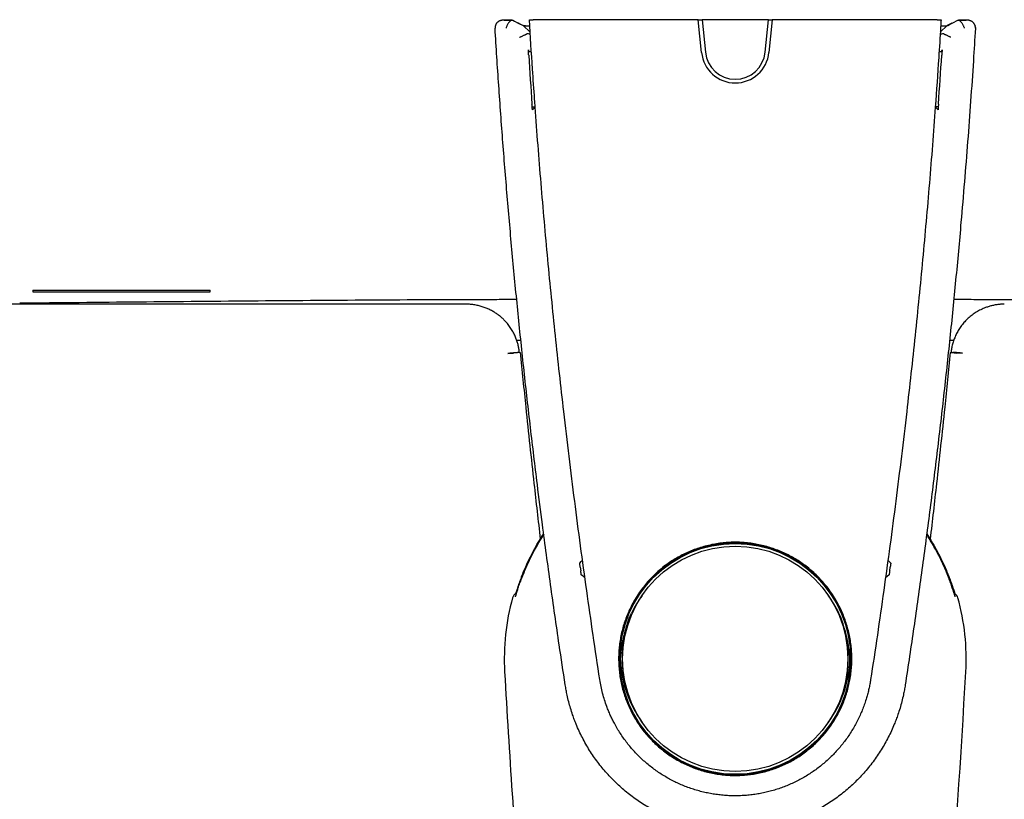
# Model space of a CAD drawing. Header units: millimetres. Extents: x 8 to 789, y 12 to 2370.
# Tile 34 of 85: x 351 to 429, y 1107 to 1169. Entities that reach past the tile are written whole.
import ezdxf

# ---------------------------------------------------------------- set-up
doc = ezdxf.new("R2010")
doc.units = ezdxf.units.MM

msp = doc.modelspace()

# ---------------------------------------------------------------- linework, layer by layer
at = {"color": 7, "linetype": 'Continuous', "lineweight": 30}
for p, q in [((404.941, 1168.783), (391.892, 1168.783)), ((405.199, 1166.194), (404.941, 1168.783)), ((404.941, 1168.783), (405.242, 1168.783)), ((410.477, 1168.783), (405.242, 1168.783)), ((405.242, 1168.783), (405.498, 1166.22)), ((410.222, 1166.22), (410.477, 1168.783)), ((410.477, 1168.783), (410.778, 1168.783)), ((410.778, 1168.783), (410.52, 1166.194)), ((423.827, 1168.783), (410.778, 1168.783)), ((388.903, 1168.306), (388.901, 1168.301)), ((391.099, 1168.313), (391.655, 1167.791)), ((424.62, 1168.313), (424.066, 1167.793)), ((424.976, 1168.496), (424.62, 1168.313)), ((426.816, 1168.308), (426.822, 1168.284)), ((426.84, 1168.155), (426.839, 1168.101)), ((391.404, 1167.67), (391.404, 1167.67)), ((424.316, 1167.67), (424.316, 1167.67)), ((391.753, 1166.253), (391.522, 1166.237)), ((424.198, 1166.237), (423.969, 1166.252)), ((391.815, 1161.896), (392.048, 1161.894)), ((392.047, 1161.894), (391.836, 1161.667)), ((423.904, 1161.896), (423.671, 1161.894)), ((423.883, 1161.667), (423.672, 1161.894)), ((352.36, 1147.403), (352.36, 1147.283)), ((352.36, 1147.403), (359.36, 1147.403)), ((352.36, 1147.283), (359.36, 1147.283)), ((359.36, 1147.403), (366.36, 1147.403)), ((359.36, 1147.283), (366.36, 1147.283)), ((366.36, 1147.283), (366.36, 1147.403)), ((390.923, 1143.445), (390.595, 1143.445)), ((425.124, 1143.445), (424.8, 1143.445)), ((389.898, 1142.403), (390.315, 1142.444)), ((390.315, 1142.444), (390.342, 1142.447)), ((425.404, 1142.444), (425.377, 1142.447)), ((425.821, 1142.403), (425.404, 1142.444)), ((395.608, 1125.536), (395.65, 1125.23)), ((420.069, 1125.23), (420.111, 1125.536)), ((390.844, 1124.296), (390.86, 1124.352)), ((390.861, 1124.351), (390.861, 1124.351)), ((424.858, 1124.351), (424.858, 1124.351)), ((424.859, 1124.352), (424.875, 1124.299)), ((390.262, 1123.116), (390.262, 1123.116)), ((425.223, 1123.414), (425.201, 1123.483)), ((425.457, 1123.116), (425.457, 1123.116))]:
    msp.add_line(p, q, dxfattribs=at)
at = {"color": 7, "linetype": 'Continuous', "lineweight": 30, "flags": 128}
for points in [[(390.262, 1168.744), (390.282, 1168.734), (390.42, 1168.663), (390.696, 1168.521), (391.099, 1168.313)], [(424.62, 1168.313), (424.655, 1168.331), (424.792, 1168.402), (425.068, 1168.544), (425.458, 1168.744)], [(391.099, 1168.313), (391.065, 1168.331), (390.927, 1168.402), (390.674, 1168.532)], [(391.665, 1167.638), (391.608, 1167.645), (391.536, 1167.654), (391.467, 1167.662), (391.404, 1167.67)], [(424.316, 1167.67), (424.303, 1167.669), (424.231, 1167.66), (424.159, 1167.651), (424.088, 1167.642), (424.056, 1167.638)], [(390.863, 1142.499), (390.542, 1142.467), (390.342, 1142.447)], [(395.57, 1125.836), (395.695, 1125.979), (395.791, 1126.09)], [(419.928, 1126.09), (420.024, 1125.979), (420.149, 1125.836)], [(395.986, 1124.676), (395.859, 1124.787), (395.694, 1124.93)], [(420.025, 1124.93), (419.861, 1124.787), (419.733, 1124.676)]]:
    msp.add_lwpolyline(points, dxfattribs=at)
at = {"color": 7, "linetype": 'Continuous', "lineweight": 30}
for radius in [9.118, 8.9]:
    msp.add_circle((407.86, 1118.283), radius, dxfattribs=at)
for centre, radius, start, end in [((407.86, 1118.283), 18.05, 146.94792, 160.35412), ((407.86, 1118.283), 18.05, 19.64588, 33.05963), ((407.86, 1118.283), 18.25, 164.64478, 183.20743), ((390.743, 1122.983), 0.5, 112.34175, 164.61792), ((407.764, 1118.003), 8.983, 143.8541, 154.31431), ((407.956, 1118.003), 8.983, 25.68569, 36.14589), ((424.976, 1122.983), 0.5, 15.38367, 67.68795), ((407.86, 1118.283), 18.25, 356.79257, 15.35521), ((407.86, 1118.283), 8.936, 160.43699, 207.16976), ((407.86, 1118.283), 8.936, 332.83024, 19.56301), ((407.735, 1118.547), 8.951, 182.50792, 216.17066), ((407.986, 1118.546), 8.949, 323.82627, 357.78062), ((1272.811, 1166.754), 884.558, 183.20743, 184.459042), ((-457.092, 1166.754), 884.558, 354.161261, 356.79257)]:
    msp.add_arc(centre, radius, start, end, dxfattribs=at)
for centre, major_axis, ratio, start_param, end_param in [((959.215, 1275.531), (0, 582.487), 0.992182, 1.759271, 1.759546), ((-143.496, 1275.531), (0, 582.487), 0.992182, 4.523639, 4.523914), ((964.223, 1202.837), (573.871, 0), 0.999962, 3.205881, 3.212615), ((407.86, 1166.459), (0, 2.674), 0.999925, 1.670228, 4.612957), ((407.86, 1166.455), (0, 2.374), 0.999925, 1.670228, 4.612957), ((-148.504, 1202.837), (573.871, 0), 0.999962, 6.212163, 6.218897)]:
    msp.add_ellipse(centre, major_axis=major_axis, ratio=ratio, start_param=start_param, end_param=end_param, dxfattribs=at)
for points, knots in [([(389.588, 1168.741), (389.584, 1168.741), (389.562, 1168.741), (389.53, 1168.74), (389.492, 1168.739), (389.466, 1168.738), (389.442, 1168.737), (389.425, 1168.735), (389.404, 1168.733), (389.378, 1168.729), (389.344, 1168.722), (389.301, 1168.711), (389.253, 1168.694), (389.201, 1168.67), (389.149, 1168.639), (389.097, 1168.601), (389.048, 1168.556), (389.004, 1168.505), (388.965, 1168.448), (388.933, 1168.387), (388.912, 1168.337), (388.905, 1168.307), (388.903, 1168.3)], [0, 0, 0, 0, 0.02389, 0.110231, 0.200625, 0.302468, 0.337746, 0.363705, 0.388961, 0.414295, 0.444686, 0.483957, 0.529776, 0.578553, 0.630948, 0.686261, 0.743529, 0.802057, 0.861399, 0.921277, 0.981511, 1, 1, 1, 1]), ([(390.225, 1168.746), (390.176, 1168.746), (390.078, 1168.745), (389.938, 1168.745), (389.806, 1168.744), (389.693, 1168.743), (389.623, 1168.742), (389.599, 1168.741), (389.598, 1168.741)], [0, 0, 0, 0, 0.186868, 0.373735, 0.5785, 0.783263, 0.987995, 1, 1, 1, 1]), ([(389.598, 1168.741), (389.599, 1168.741), (389.623, 1168.742), (389.693, 1168.743), (389.806, 1168.744), (389.938, 1168.745), (390.078, 1168.745), (390.176, 1168.746), (390.225, 1168.746)], [0, 0, 0, 0, 0.012005, 0.216737, 0.4215, 0.626265, 0.813132, 1, 1, 1, 1]), ([(390.225, 1168.746), (390.211, 1168.745), (390.182, 1168.742), (390.133, 1168.718), (390.081, 1168.68), (390.028, 1168.628), (389.974, 1168.564), (389.92, 1168.487), (389.868, 1168.401), (389.822, 1168.311), (389.783, 1168.22), (389.76, 1168.158), (389.75, 1168.126), (389.749, 1168.124)], [0, 0, 0, 0, 0.097384, 0.197672, 0.29503, 0.395073, 0.495037, 0.597737, 0.700696, 0.806516, 0.898405, 0.992252, 1, 1, 1, 1]), ([(390.225, 1168.746), (390.233, 1168.746), (390.251, 1168.745), (390.26, 1168.745), (390.261, 1168.745), (390.262, 1168.744)], [0, 0, 0, 0, 0.4047575, 0.8225142, 1, 1, 1, 1]), ([(391.592, 1168.783), (391.594, 1168.783), (391.6, 1168.783), (391.65, 1168.783), (391.725, 1168.783), (391.81, 1168.783), (391.868, 1168.783), (391.892, 1168.783)], [0, 0, 0, 0, 0.211917, 0.423832, 0.635817, 0.848107, 1, 1, 1, 1]), ([(392.049, 1161.885), (392.035, 1162.084), (391.963, 1163.082), (391.803, 1165.381), (391.673, 1167.481), (391.592, 1168.783)], [0, 0, 0, 0, 0.086783, 0.433916, 1, 1, 1, 1]), ([(424.127, 1168.783), (424.115, 1168.583), (424.055, 1167.585), (423.91, 1165.286), (423.762, 1163.186), (423.67, 1161.885)], [0, 0, 0, 0, 0.086783, 0.433916, 1, 1, 1, 1]), ([(423.827, 1168.783), (423.861, 1168.783), (423.929, 1168.783), (424.019, 1168.783), (424.087, 1168.783), (424.123, 1168.783), (424.126, 1168.783), (424.127, 1168.783)], [0, 0, 0, 0, 0.212839, 0.425687, 0.638282, 0.850489, 1, 1, 1, 1]), ([(425.458, 1168.744), (425.459, 1168.745), (425.462, 1168.745), (425.477, 1168.746), (425.49, 1168.746), (425.494, 1168.746)], [0, 0, 0, 0, 0.405877, 0.822432, 1, 1, 1, 1]), ([(426.118, 1168.741), (426.118, 1168.741), (426.095, 1168.742), (426.026, 1168.743), (425.913, 1168.744), (425.781, 1168.745), (425.641, 1168.745), (425.543, 1168.746), (425.494, 1168.746)], [0, 0, 0, 0, 0.001712, 0.208576, 0.415473, 0.622371, 0.811185, 1, 1, 1, 1]), ([(425.97, 1168.124), (425.969, 1168.126), (425.959, 1168.158), (425.936, 1168.219), (425.897, 1168.309), (425.851, 1168.4), (425.8, 1168.486), (425.746, 1168.563), (425.692, 1168.627), (425.638, 1168.68), (425.587, 1168.717), (425.538, 1168.742), (425.509, 1168.745), (425.494, 1168.746)], [0, 0, 0, 0, 0.007748, 0.09964, 0.193485, 0.296452, 0.402263, 0.502239, 0.604927, 0.702301, 0.802328, 0.899731, 1, 1, 1, 1]), ([(425.494, 1168.746), (425.543, 1168.746), (425.641, 1168.745), (425.781, 1168.745), (425.913, 1168.744), (426.026, 1168.743), (426.095, 1168.742), (426.118, 1168.741), (426.118, 1168.741)], [0, 0, 0, 0, 0.188815, 0.377629, 0.584527, 0.791424, 0.998288, 1, 1, 1, 1]), ([(426.817, 1168.299), (426.812, 1168.313), (426.802, 1168.35), (426.778, 1168.405), (426.745, 1168.463), (426.707, 1168.516), (426.665, 1168.562), (426.62, 1168.603), (426.573, 1168.637), (426.525, 1168.666), (426.478, 1168.689), (426.433, 1168.706), (426.392, 1168.718), (426.357, 1168.726), (426.33, 1168.731), (426.308, 1168.734), (426.29, 1168.736), (426.275, 1168.737), (426.259, 1168.738), (426.239, 1168.739), (426.212, 1168.74), (426.175, 1168.741), (426.145, 1168.741), (426.131, 1168.741)], [0, 0, 0, 0, 0.039427, 0.098146, 0.155232, 0.210679, 0.264436, 0.316407, 0.366438, 0.414298, 0.459625, 0.501779, 0.539519, 0.571122, 0.596736, 0.619197, 0.641974, 0.667793, 0.70075, 0.748366, 0.833826, 0.92128, 1, 1, 1, 1]), ([(388.903, 1168.3), (388.899, 1168.285), (388.887, 1168.244), (388.879, 1168.177), (388.88, 1168.126), (388.881, 1168.101)], [0, 0, 0, 0, 0.241553, 0.628355, 1, 1, 1, 1]), ([(394.427, 1116.223), (394.267, 1117.278), (393.867, 1119.914), (393.263, 1124.138), (392.693, 1128.367), (392.164, 1132.507), (391.675, 1136.558), (391.168, 1141.051), (390.697, 1145.548), (390.261, 1150.051), (389.861, 1154.557), (389.496, 1159.069), (389.165, 1163.583), (388.975, 1166.595), (388.88, 1168.101)], [0, 0, 0, 0, 0.061311, 0.153282, 0.245253, 0.306573, 0.393194, 0.479821, 0.566464, 0.653113, 0.739821, 0.826535, 0.913265, 1, 1, 1, 1]), ([(391.283, 1168.307), (391.251, 1168.308), (391.178, 1168.309), (391.111, 1168.311), (391.103, 1168.312), (391.099, 1168.313)], [0, 0, 0, 0, 0.279229, 0.638993, 1, 1, 1, 1]), ([(391.125, 1168.311), (391.145, 1168.31), (391.185, 1168.309), (391.305, 1168.307), (391.449, 1168.305), (391.568, 1168.304), (391.621, 1168.304)], [0, 0, 0, 0, 0.252309, 0.519027, 0.785359, 1, 1, 1, 1]), ([(426.839, 1168.101), (426.786, 1167.248), (426.667, 1165.331), (426.463, 1162.351), (426.227, 1159.159), (425.973, 1155.969), (425.662, 1152.315), (425.283, 1148.199), (424.825, 1143.621), (424.33, 1139.046), (423.797, 1134.474), (423.228, 1129.905), (422.621, 1125.339), (421.98, 1120.778), (421.521, 1117.741), (421.292, 1116.223)], [0, 0, 0, 0, 0.049097, 0.110408, 0.17172, 0.233039, 0.294359, 0.382507, 0.470655, 0.558826, 0.646996, 0.735236, 0.823475, 0.911738, 1, 1, 1, 1]), ([(424.097, 1168.304), (424.151, 1168.304), (424.271, 1168.305), (424.415, 1168.307), (424.534, 1168.309), (424.575, 1168.31), (424.594, 1168.311)], [0, 0, 0, 0, 0.218023, 0.483206, 0.74865, 1, 1, 1, 1]), ([(426.837, 1168.101), (426.838, 1168.11), (426.842, 1168.145), (426.837, 1168.203), (426.829, 1168.26), (426.819, 1168.291), (426.817, 1168.299)], [0, 0, 0, 0, 0.142945, 0.516129, 0.877965, 1, 1, 1, 1]), ([(390.819, 1167.39), (390.821, 1167.391), (390.849, 1167.404), (390.904, 1167.43), (390.987, 1167.469), (391.072, 1167.51), (391.154, 1167.549), (391.227, 1167.583), (391.288, 1167.613), (391.338, 1167.637), (391.374, 1167.655), (391.398, 1167.667), (391.402, 1167.669), (391.404, 1167.67)], [0, 0, 0, 0, 0.006087, 0.09535, 0.186059, 0.293032, 0.402694, 0.502926, 0.605659, 0.702867, 0.80269, 0.899904, 1, 1, 1, 1]), ([(424.9, 1167.39), (424.898, 1167.391), (424.87, 1167.404), (424.815, 1167.43), (424.732, 1167.469), (424.647, 1167.51), (424.564, 1167.549), (424.492, 1167.584), (424.43, 1167.613), (424.381, 1167.637), (424.344, 1167.655), (424.321, 1167.667), (424.317, 1167.669), (424.316, 1167.67)], [0, 0, 0, 0, 0.006088, 0.096078, 0.186064, 0.294394, 0.4027, 0.504197, 0.605665, 0.704192, 0.802694, 0.901353, 1, 1, 1, 1]), ([(391.538, 1165.97), (391.536, 1165.991), (391.534, 1166.032), (391.53, 1166.09), (391.527, 1166.144), (391.524, 1166.2), (391.521, 1166.254), (391.518, 1166.309), (391.516, 1166.354), (391.515, 1166.385), (391.515, 1166.399), (391.516, 1166.397), (391.516, 1166.396)], [0, 0, 0, 0, 0.068367, 0.139151, 0.207438, 0.27736, 0.375664, 0.476759, 0.611502, 0.750065, 0.874001, 1, 1, 1, 1]), ([(424.203, 1166.396), (424.203, 1166.397), (424.204, 1166.399), (424.204, 1166.373), (424.202, 1166.333), (424.2, 1166.285), (424.197, 1166.229), (424.194, 1166.175), (424.191, 1166.118), (424.187, 1166.052), (424.183, 1166), (424.182, 1165.97)], [0, 0, 0, 0, 0.16208, 0.328888, 0.45129, 0.576662, 0.665531, 0.756521, 0.82652, 0.898356, 1, 1, 1, 1]), ([(391.836, 1161.668), (391.836, 1161.67), (391.835, 1161.673), (391.832, 1161.703), (391.828, 1161.746), (391.824, 1161.792), (391.819, 1161.844), (391.815, 1161.896), (391.811, 1161.95), (391.806, 1162.021), (391.801, 1162.078), (391.799, 1162.115)], [0, 0, 0, 0, 0.156725, 0.32752, 0.439549, 0.554131, 0.639494, 0.726985, 0.796533, 0.867975, 1, 1, 1, 1]), ([(397.16, 1116.642), (397.16, 1116.642), (396.98, 1117.816), (396.626, 1120.164), (396.118, 1123.69), (395.632, 1127.218), (395.168, 1130.75), (394.726, 1134.285), (394.328, 1137.644), (393.969, 1140.825), (393.647, 1143.828), (393.34, 1146.833), (393.05, 1149.84), (392.775, 1152.848), (392.516, 1155.859), (392.273, 1158.871), (392.122, 1160.88), (392.049, 1161.885), (392.049, 1161.885)], [0, 0, 0, 0, 0.000001, 0.078212, 0.156426, 0.23464, 0.312853, 0.391078, 0.469304, 0.535622, 0.60194, 0.668266, 0.734592, 0.80094, 0.867288, 0.933644, 0.999999, 1, 1, 1, 1]), ([(423.67, 1161.885), (423.67, 1161.885), (423.597, 1160.88), (423.446, 1158.872), (423.203, 1155.86), (422.944, 1152.849), (422.67, 1149.84), (422.379, 1146.833), (422.072, 1143.828), (421.75, 1140.825), (421.391, 1137.644), (420.993, 1134.286), (420.551, 1130.751), (420.087, 1127.219), (419.601, 1123.69), (419.093, 1120.164), (418.739, 1117.816), (418.559, 1116.642), (418.559, 1116.642)], [0, 0, 0, 0, 0.0000006, 0.0663487, 0.1326968, 0.1990524, 0.265408, 0.3317263, 0.3980447, 0.4643704, 0.5306962, 0.6089094, 0.6871226, 0.7653481, 0.8435736, 0.9217846, 0.9999987, 1, 1, 1, 1]), ([(423.92, 1162.115), (423.919, 1162.096), (423.916, 1162.058), (423.911, 1161.983), (423.905, 1161.908), (423.9, 1161.842), (423.895, 1161.788), (423.891, 1161.74), (423.887, 1161.7), (423.884, 1161.672), (423.883, 1161.669), (423.883, 1161.667)], [0, 0, 0, 0, 0.067297, 0.136789, 0.27273, 0.359536, 0.448838, 0.567474, 0.689452, 0.842692, 1, 1, 1, 1]), ([(386.596, 1146.307), (386.263, 1146.307), (385.585, 1146.307), (384.55, 1146.307), (383.481, 1146.307), (382.377, 1146.307), (381.239, 1146.307), (380.09, 1146.307), (378.93, 1146.307), (377.762, 1146.306), (376.564, 1146.306), (375.334, 1146.306), (374.074, 1146.306), (372.784, 1146.306), (371.462, 1146.306), (370.11, 1146.305), (368.727, 1146.305), (367.323, 1146.305), (365.896, 1146.305), (364.449, 1146.304), (362.971, 1146.304), (361.455, 1146.304), (359.899, 1146.304), (358.304, 1146.303), (356.678, 1146.303), (355.021, 1146.303), (353.344, 1146.302), (351.647, 1146.302), (349.93, 1146.302), (348.184, 1146.301), (346.396, 1146.301), (344.565, 1146.3), (342.691, 1146.3), (340.787, 1146.299), (338.852, 1146.299), (336.886, 1146.298), (334.889, 1146.298), (333.547, 1146.297), (332.871, 1146.297)], [0, 0, 0, 0, 0.018615, 0.037873, 0.057773, 0.078316, 0.099501, 0.121329, 0.142497, 0.164237, 0.186548, 0.20943, 0.232883, 0.256908, 0.281503, 0.306669, 0.332407, 0.358716, 0.385111, 0.412056, 0.439553, 0.467601, 0.496724, 0.526419, 0.556685, 0.587522, 0.618931, 0.650334, 0.682289, 0.714795, 0.747851, 0.782151, 0.817024, 0.852471, 0.888493, 0.925088, 0.962257, 1, 1, 1, 1]), ([(351.316, 1146.404), (357.598, 1146.467), (370.163, 1146.593), (383.255, 1146.679), (390.065, 1146.691), (390.592, 1146.691)], [0, 0, 0, 0, 0.479876, 0.959752, 1, 1, 1, 1]), ([(390.805, 1142.493), (390.797, 1142.565), (390.779, 1142.726), (390.73, 1142.982), (390.658, 1143.264), (390.561, 1143.558), (390.436, 1143.86), (390.278, 1144.167), (390.085, 1144.476), (389.881, 1144.746), (389.678, 1144.977), (389.486, 1145.169), (389.276, 1145.353), (389.046, 1145.527), (388.798, 1145.689), (388.53, 1145.838), (388.245, 1145.971), (387.942, 1146.086), (387.624, 1146.18), (387.292, 1146.251), (386.948, 1146.298), (386.714, 1146.304), (386.596, 1146.307)], [0, 0, 0, 0, 0.0345815, 0.0783868, 0.1252368, 0.1749972, 0.227476, 0.282647, 0.3412013, 0.4029063, 0.4455664, 0.4892358, 0.5339423, 0.5801316, 0.6278215, 0.6769894, 0.7275947, 0.7795812, 0.8328818, 0.8874255, 0.9431468, 1, 1, 1, 1]), ([(429.123, 1146.307), (429.026, 1146.305), (428.832, 1146.301), (428.544, 1146.268), (428.261, 1146.218), (427.984, 1146.149), (427.715, 1146.063), (427.412, 1145.944), (427.082, 1145.784), (426.734, 1145.573), (426.415, 1145.334), (426.125, 1145.069), (425.865, 1144.781), (425.634, 1144.475), (425.434, 1144.156), (425.267, 1143.826), (425.132, 1143.489), (425.027, 1143.146), (424.952, 1142.814), (424.927, 1142.595), (424.915, 1142.493)], [0, 0, 0, 0, 0.046824, 0.093335, 0.139516, 0.185333, 0.230747, 0.275712, 0.34221, 0.407469, 0.471394, 0.534151, 0.596559, 0.658264, 0.718782, 0.777859, 0.836275, 0.893949, 0.950613, 1, 1, 1, 1]), ([(425.126, 1146.691), (425.653, 1146.691), (432.463, 1146.679), (445.556, 1146.593), (458.121, 1146.467), (464.403, 1146.404)], [0, 0, 0, 0, 0.040266, 0.520133, 1, 1, 1, 1]), ([(389.895, 1142.434), (389.938, 1142.439), (390.023, 1142.447), (390.149, 1142.458), (390.268, 1142.47), (390.377, 1142.479), (390.474, 1142.487), (390.555, 1142.493), (390.62, 1142.497), (390.646, 1142.499), (390.66, 1142.499)], [0, 0, 0, 0, 0.124787, 0.249393, 0.374194, 0.499265, 0.624645, 0.749863, 0.874877, 1, 1, 1, 1]), ([(390.805, 1142.493), (390.804, 1142.495), (390.801, 1142.497), (390.782, 1142.499), (390.753, 1142.5), (390.713, 1142.501), (390.678, 1142.5), (390.66, 1142.499)], [0, 0, 0, 0, 0.217194, 0.411539, 0.606418, 0.802933, 1, 1, 1, 1]), ([(390.863, 1142.499), (391.01, 1141.052), (391.362, 1137.594), (391.89, 1132.674), (392.286, 1129.203), (392.454, 1127.739)], [0, 0, 0, 0, 0.29399, 0.702258, 1, 1, 1, 1]), ([(424.856, 1142.499), (424.709, 1141.052), (424.357, 1137.594), (423.829, 1132.673), (423.433, 1129.202), (423.265, 1127.738)], [0, 0, 0, 0, 0.293972, 0.702214, 1, 1, 1, 1]), ([(424.856, 1142.499), (424.954, 1142.489), (425.127, 1142.472), (425.301, 1142.454), (425.377, 1142.447)], [0, 0, 0, 0, 0.558964, 1, 1, 1, 1]), ([(425.825, 1142.434), (425.781, 1142.439), (425.695, 1142.447), (425.57, 1142.458), (425.45, 1142.47), (425.341, 1142.479), (425.245, 1142.487), (425.164, 1142.493), (425.099, 1142.498), (425.073, 1142.499), (425.059, 1142.499)], [0, 0, 0, 0, 0.125087, 0.250064, 0.375306, 0.500699, 0.625723, 0.750502, 0.875157, 1, 1, 1, 1]), ([(390.977, 1124.783), (391.037, 1124.933), (391.156, 1125.232), (391.384, 1125.752), (391.664, 1126.34), (392.008, 1126.992), (392.361, 1127.603), (392.611, 1127.988), (392.727, 1128.167)], [0, 0, 0, 0, 0.126823, 0.253645, 0.446647, 0.639726, 0.832727, 1, 1, 1, 1]), ([(391.231, 1125.273), (391.33, 1125.501), (391.529, 1125.958), (391.863, 1126.629), (392.226, 1127.289), (392.518, 1127.781), (392.697, 1128.048), (392.735, 1128.105)], [0, 0, 0, 0, 0.232431, 0.465868, 0.699305, 0.936096, 1, 1, 1, 1]), ([(407.86, 1109.069), (407.687, 1109.072), (407.342, 1109.078), (406.826, 1109.124), (406.312, 1109.196), (405.802, 1109.298), (405.3, 1109.427), (404.807, 1109.584), (404.324, 1109.77), (403.851, 1109.982), (403.39, 1110.222), (402.943, 1110.486), (402.512, 1110.775), (402.099, 1111.086), (401.704, 1111.421), (401.329, 1111.778), (400.973, 1112.156), (400.639, 1112.554), (400.328, 1112.968), (400.042, 1113.399), (399.78, 1113.845), (399.544, 1114.306), (399.334, 1114.78), (399.15, 1115.265), (398.994, 1115.759), (398.866, 1116.26), (398.767, 1116.767), (398.697, 1117.28), (398.655, 1117.797), (398.642, 1118.315), (398.658, 1118.832), (398.703, 1119.347), (398.777, 1119.859), (398.88, 1120.366), (399.012, 1120.868), (399.171, 1121.362), (399.357, 1121.845), (399.57, 1122.316), (399.81, 1122.774), (400.075, 1123.219), (400.365, 1123.65), (400.679, 1124.063), (401.015, 1124.458), (401.372, 1124.833), (401.75, 1125.186), (402.149, 1125.519), (402.566, 1125.829), (402.999, 1126.115), (403.448, 1126.377), (403.909, 1126.613), (404.383, 1126.821), (404.87, 1127.003), (405.366, 1127.157), (405.87, 1127.284), (406.38, 1127.382), (406.893, 1127.451), (407.409, 1127.49), (407.928, 1127.501), (408.446, 1127.482), (408.963, 1127.434), (409.476, 1127.358), (409.983, 1127.254), (410.482, 1127.12), (410.974, 1126.959), (411.457, 1126.769), (411.929, 1126.554), (412.387, 1126.313), (412.83, 1126.046), (413.257, 1125.755), (413.668, 1125.44), (414.061, 1125.102), (414.435, 1124.743), (414.788, 1124.364), (415.118, 1123.966), (415.425, 1123.55), (415.708, 1123.117), (415.967, 1122.668), (416.202, 1122.205), (416.409, 1121.731), (416.589, 1121.246), (416.741, 1120.752), (416.865, 1120.249), (416.962, 1119.739), (417.029, 1119.224), (417.068, 1118.707), (417.078, 1118.19), (417.058, 1117.673), (417.008, 1117.156), (416.93, 1116.642), (416.823, 1116.134), (416.689, 1115.633), (416.526, 1115.141), (416.336, 1114.659), (416.118, 1114.188), (415.873, 1113.729), (415.604, 1113.284), (415.311, 1112.856), (414.994, 1112.446), (414.655, 1112.054), (414.294, 1111.682), (413.912, 1111.331), (413.511, 1111.001), (413.093, 1110.695), (412.659, 1110.413), (412.21, 1110.156), (411.746, 1109.925), (411.27, 1109.72), (410.783, 1109.541), (410.287, 1109.391), (409.795, 1109.271), (409.308, 1109.18), (408.828, 1109.117), (408.344, 1109.077), (408.021, 1109.072), (407.86, 1109.069)], [0, 0, 0, 0, 0.008929, 0.017885, 0.026856, 0.035827, 0.044784, 0.053713, 0.062642, 0.071599, 0.080571, 0.089543, 0.098501, 0.107431, 0.116356, 0.12531, 0.134278, 0.143246, 0.1522, 0.161126, 0.170044, 0.17899, 0.187951, 0.196911, 0.205858, 0.214776, 0.223692, 0.232636, 0.241594, 0.250552, 0.259496, 0.268411, 0.27733, 0.286276, 0.295237, 0.304197, 0.313143, 0.322061, 0.330986, 0.33994, 0.348908, 0.357875, 0.366829, 0.375754, 0.384691, 0.393655, 0.402635, 0.411614, 0.420579, 0.429517, 0.438455, 0.447422, 0.456403, 0.465385, 0.474352, 0.483291, 0.492217, 0.501171, 0.51014, 0.519109, 0.528064, 0.53699, 0.545909, 0.554855, 0.563816, 0.572776, 0.581723, 0.590641, 0.599556, 0.6085, 0.617457, 0.626414, 0.635357, 0.644272, 0.65319, 0.662135, 0.671095, 0.680054, 0.688999, 0.697916, 0.70684, 0.715793, 0.72476, 0.733726, 0.742678, 0.751602, 0.760538, 0.769502, 0.77848, 0.787459, 0.796423, 0.805359, 0.814299, 0.823267, 0.83225, 0.841233, 0.850202, 0.859143, 0.868071, 0.877027, 0.885997, 0.894968, 0.903924, 0.912853, 0.921772, 0.930719, 0.939681, 0.948643, 0.95759, 0.966509, 0.974876, 0.983255, 0.991633, 1, 1, 1, 1]), ([(413.114, 1110.762), (413.22, 1110.838), (413.431, 1110.989), (413.771, 1111.262), (414.132, 1111.58), (414.505, 1111.95), (414.827, 1112.308), (415.104, 1112.648), (415.338, 1112.962), (415.555, 1113.281), (415.779, 1113.642), (416.006, 1114.052), (416.229, 1114.512), (416.41, 1114.946), (416.555, 1115.348), (416.672, 1115.72), (416.773, 1116.098), (416.869, 1116.527), (416.95, 1117.006), (417.009, 1117.535), (417.035, 1118.023), (417.036, 1118.47), (417.018, 1118.876), (416.983, 1119.281), (416.93, 1119.686), (416.858, 1120.089), (416.768, 1120.493), (416.658, 1120.896), (416.528, 1121.299), (416.38, 1121.696), (416.214, 1122.083), (416.034, 1122.457), (415.816, 1122.861), (415.55, 1123.297), (415.229, 1123.759), (414.905, 1124.167), (414.589, 1124.525), (414.294, 1124.828), (413.995, 1125.109), (413.657, 1125.4), (413.264, 1125.704), (412.813, 1126.012), (412.379, 1126.273), (411.968, 1126.491), (411.599, 1126.665), (411.237, 1126.816), (410.842, 1126.964), (410.395, 1127.106), (409.896, 1127.234), (409.429, 1127.327), (408.997, 1127.39), (408.616, 1127.429), (408.246, 1127.452), (407.845, 1127.461), (407.401, 1127.451), (406.917, 1127.414), (406.473, 1127.356), (406.07, 1127.284), (405.715, 1127.206), (405.369, 1127.116), (404.993, 1127.002), (404.585, 1126.858), (404.148, 1126.678), (403.755, 1126.492), (403.405, 1126.307), (403.096, 1126.127), (402.794, 1125.936), (402.467, 1125.71), (402.118, 1125.445), (401.752, 1125.135), (401.432, 1124.835), (401.154, 1124.548), (400.91, 1124.277), (400.675, 1123.994), (400.424, 1123.664), (400.165, 1123.288), (399.904, 1122.863), (399.687, 1122.46), (399.506, 1122.085), (399.355, 1121.734), (399.218, 1121.374), (399.08, 1120.961), (398.951, 1120.498), (398.838, 1119.984), (398.762, 1119.506), (398.715, 1119.067), (398.69, 1118.666), (398.682, 1118.262), (398.693, 1117.808), (398.731, 1117.307), (398.806, 1116.761), (398.905, 1116.262), (399.02, 1115.811), (399.142, 1115.411), (399.281, 1115.02), (399.436, 1114.638), (399.609, 1114.262), (399.801, 1113.889), (400.013, 1113.522), (400.244, 1113.16), (400.494, 1112.807), (400.754, 1112.474), (401.023, 1112.16), (401.33, 1111.831), (401.691, 1111.484), (402.11, 1111.126), (402.518, 1110.818), (402.907, 1110.556), (403.259, 1110.341), (403.607, 1110.15), (403.991, 1109.959), (404.428, 1109.769), (404.919, 1109.587), (405.382, 1109.445), (405.813, 1109.336), (406.195, 1109.258), (406.567, 1109.197), (406.971, 1109.148), (407.421, 1109.114), (407.916, 1109.104), (408.372, 1109.119), (408.787, 1109.153), (409.154, 1109.197), (409.511, 1109.256), (409.899, 1109.334), (410.323, 1109.441), (410.78, 1109.581), (411.193, 1109.731), (411.562, 1109.886), (411.889, 1110.038), (412.207, 1110.201), (412.517, 1110.376), (412.821, 1110.562), (413.016, 1110.695), (413.114, 1110.762)], [0, 0, 0, 0, 0.006692, 0.013385, 0.022473, 0.03157, 0.040659, 0.047605, 0.054552, 0.061243, 0.067934, 0.076999, 0.086071, 0.095136, 0.102047, 0.108958, 0.116002, 0.123047, 0.132592, 0.142145, 0.15169, 0.158972, 0.166253, 0.173576, 0.180899, 0.188272, 0.195646, 0.203181, 0.210716, 0.218309, 0.225901, 0.233174, 0.240447, 0.250332, 0.260225, 0.270109, 0.277678, 0.285246, 0.292128, 0.299009, 0.308371, 0.31774, 0.327101, 0.334277, 0.341453, 0.34781, 0.354166, 0.362809, 0.371459, 0.380102, 0.386721, 0.393341, 0.399319, 0.405298, 0.413414, 0.421537, 0.429653, 0.435856, 0.44206, 0.447954, 0.453849, 0.461839, 0.469835, 0.477825, 0.483921, 0.490016, 0.496114, 0.502212, 0.51047, 0.518734, 0.526992, 0.533286, 0.539579, 0.546079, 0.55258, 0.561382, 0.57019, 0.578993, 0.5857, 0.592406, 0.599369, 0.606331, 0.615763, 0.625202, 0.634634, 0.641827, 0.64902, 0.656312, 0.663604, 0.673495, 0.683394, 0.693285, 0.70084, 0.708395, 0.715706, 0.723018, 0.730383, 0.737748, 0.745287, 0.752827, 0.760429, 0.768032, 0.775017, 0.782001, 0.791501, 0.801009, 0.810508, 0.817788, 0.825068, 0.831556, 0.838043, 0.846865, 0.855695, 0.864516, 0.871274, 0.878032, 0.884111, 0.89019, 0.898447, 0.90671, 0.914966, 0.92128, 0.927594, 0.933514, 0.939433, 0.947461, 0.955495, 0.963523, 0.969651, 0.975779, 0.98181, 0.987865, 0.99392, 1, 1, 1, 1]), ([(424.489, 1125.273), (424.389, 1125.501), (424.19, 1125.958), (423.856, 1126.629), (423.493, 1127.289), (423.201, 1127.782), (423.021, 1128.05), (422.983, 1128.107)], [0, 0, 0, 0, 0.2322508, 0.4655071, 0.6987634, 0.9353702, 1, 1, 1, 1]), ([(422.991, 1128.17), (423.114, 1127.98), (423.378, 1127.572), (423.75, 1126.923), (424.112, 1126.228), (424.446, 1125.514), (424.643, 1125.027), (424.742, 1124.783)], [0, 0, 0, 0, 0.17728, 0.380492, 0.586679, 0.792867, 1, 1, 1, 1]), ([(390.668, 1123.781), (390.68, 1123.817), (390.711, 1123.909), (390.77, 1124.078), (390.843, 1124.282), (390.923, 1124.501), (391.014, 1124.74), (391.116, 1124.998), (391.193, 1125.181), (391.231, 1125.273)], [0, 0, 0, 0, 0.088097, 0.225697, 0.370022, 0.514767, 0.659137, 0.829561, 1, 1, 1, 1]), ([(395.608, 1125.536), (395.604, 1125.57), (395.594, 1125.638), (395.582, 1125.728), (395.574, 1125.796), (395.57, 1125.831), (395.57, 1125.835), (395.57, 1125.836)], [0, 0, 0, 0, 0.218419, 0.4368704, 0.654373, 0.8699446, 1, 1, 1, 1]), ([(395.694, 1124.93), (395.693, 1124.934), (395.692, 1124.941), (395.684, 1124.993), (395.673, 1125.068), (395.661, 1125.152), (395.653, 1125.208), (395.65, 1125.23)], [0, 0, 0, 0, 0.213384, 0.426735, 0.641008, 0.857205, 1, 1, 1, 1]), ([(420.069, 1125.23), (420.064, 1125.196), (420.055, 1125.128), (420.042, 1125.038), (420.032, 1124.97), (420.026, 1124.935), (420.025, 1124.932), (420.025, 1124.93)], [0, 0, 0, 0, 0.2184471, 0.4369262, 0.6544622, 0.8700429, 1, 1, 1, 1]), ([(420.149, 1125.836), (420.149, 1125.832), (420.149, 1125.825), (420.142, 1125.773), (420.133, 1125.698), (420.122, 1125.614), (420.114, 1125.558), (420.111, 1125.536)], [0, 0, 0, 0, 0.213424, 0.426817, 0.641107, 0.857285, 1, 1, 1, 1]), ([(425.059, 1123.758), (425.044, 1123.802), (425.01, 1123.901), (424.949, 1124.078), (424.876, 1124.282), (424.796, 1124.501), (424.705, 1124.74), (424.603, 1124.998), (424.527, 1125.181), (424.489, 1125.273)], [0, 0, 0, 0, 0.104323, 0.239476, 0.381232, 0.523402, 0.665202, 0.832594, 1, 1, 1, 1]), ([(390.977, 1124.783), (390.947, 1124.704), (390.886, 1124.544), (390.801, 1124.315), (390.723, 1124.095), (390.653, 1123.891), (390.594, 1123.716), (390.563, 1123.62), (390.549, 1123.578)], [0, 0, 0, 0, 0.173464, 0.347418, 0.520821, 0.693229, 0.866201, 1, 1, 1, 1]), ([(424.742, 1124.783), (424.772, 1124.704), (424.833, 1124.545), (424.918, 1124.315), (424.996, 1124.095), (425.066, 1123.891), (425.129, 1123.704), (425.175, 1123.564), (425.196, 1123.497), (425.203, 1123.475)], [0, 0, 0, 0, 0.155247, 0.310932, 0.466124, 0.620426, 0.775232, 0.929469, 1, 1, 1, 1]), ([(390.67, 1123.787), (390.666, 1123.774), (390.65, 1123.729), (390.626, 1123.656), (390.597, 1123.57), (390.571, 1123.491), (390.548, 1123.419), (390.527, 1123.355), (390.509, 1123.301), (390.495, 1123.259), (390.484, 1123.227), (390.477, 1123.207), (390.473, 1123.195), (390.472, 1123.193), (390.472, 1123.193)], [0, 0, 0, 0, 0.039453, 0.137722, 0.238415, 0.33894, 0.438773, 0.537354, 0.633987, 0.727738, 0.806698, 0.88013, 0.946706, 1, 1, 1, 1]), ([(390.551, 1123.585), (390.544, 1123.563), (390.528, 1123.514), (390.51, 1123.457), (390.499, 1123.425), (390.496, 1123.415)], [0, 0, 0, 0, 0.352764, 0.797374, 1, 1, 1, 1]), ([(425.247, 1123.193), (425.247, 1123.193), (425.247, 1123.193), (425.244, 1123.201), (425.239, 1123.216), (425.23, 1123.241), (425.219, 1123.275), (425.204, 1123.318), (425.187, 1123.372), (425.166, 1123.435), (425.142, 1123.507), (425.116, 1123.587), (425.088, 1123.673), (425.067, 1123.735), (425.057, 1123.765)], [0, 0, 0, 0, 0.032438, 0.090524, 0.159465, 0.238211, 0.317253, 0.406608, 0.500706, 0.598277, 0.698269, 0.79989, 0.902511, 1, 1, 1, 1]), ([(399.335, 1121.06), (399.348, 1121.1), (399.375, 1121.183), (399.427, 1121.331), (399.49, 1121.494), (399.554, 1121.647), (399.614, 1121.783), (399.65, 1121.859), (399.668, 1121.897)], [0, 0, 0, 0, 0.1738229, 0.3526827, 0.5443909, 0.7419187, 0.8702281, 1, 1, 1, 1]), ([(399.439, 1121.275), (399.457, 1121.328), (399.487, 1121.418), (399.506, 1121.51), (399.514, 1121.548)], [0, 0, 0, 0, 0.591981, 1, 1, 1, 1]), ([(416.384, 1121.06), (416.371, 1121.1), (416.344, 1121.183), (416.292, 1121.331), (416.229, 1121.494), (416.165, 1121.647), (416.105, 1121.783), (416.069, 1121.859), (416.051, 1121.897)], [0, 0, 0, 0, 0.1738229, 0.3526827, 0.5443909, 0.7419187, 0.8702281, 1, 1, 1, 1]), ([(416.28, 1121.275), (416.262, 1121.328), (416.232, 1121.418), (416.213, 1121.51), (416.205, 1121.548)], [0, 0, 0, 0, 0.591981, 1, 1, 1, 1]), ([(398.802, 1117.247), (398.798, 1117.312), (398.788, 1117.476), (398.783, 1117.745), (398.787, 1118.054), (398.802, 1118.366), (398.828, 1118.681), (398.863, 1118.992), (398.907, 1119.295), (398.958, 1119.589), (399.017, 1119.878), (399.079, 1120.148), (399.143, 1120.399), (399.206, 1120.631), (399.271, 1120.853), (399.314, 1120.991), (399.335, 1121.06)], [0, 0, 0, 0, 0.048206, 0.122054, 0.19582, 0.270131, 0.346143, 0.42273, 0.496489, 0.570736, 0.646462, 0.722674, 0.791143, 0.859951, 0.929799, 1, 1, 1, 1]), ([(416.919, 1117.28), (416.923, 1117.334), (416.932, 1117.487), (416.936, 1117.745), (416.932, 1118.054), (416.917, 1118.366), (416.891, 1118.681), (416.856, 1118.992), (416.812, 1119.295), (416.761, 1119.589), (416.702, 1119.878), (416.64, 1120.148), (416.577, 1120.399), (416.513, 1120.631), (416.448, 1120.853), (416.405, 1120.991), (416.384, 1121.06)], [0, 0, 0, 0, 0.040422, 0.114874, 0.189243, 0.264162, 0.340796, 0.418009, 0.492372, 0.567226, 0.64357, 0.720405, 0.789435, 0.858805, 0.929225, 1, 1, 1, 1]), ([(418.559, 1116.642), (418.559, 1116.642), (418.54, 1116.52), (418.499, 1116.277), (418.423, 1115.913), (418.335, 1115.552), (418.228, 1115.169), (418.099, 1114.766), (417.944, 1114.344), (417.771, 1113.928), (417.58, 1113.515), (417.369, 1113.108), (417.14, 1112.707), (416.892, 1112.315), (416.631, 1111.937), (416.357, 1111.576), (416.071, 1111.229), (415.77, 1110.893), (415.453, 1110.567), (415.12, 1110.253), (414.77, 1109.95), (414.407, 1109.662), (414.035, 1109.392), (413.657, 1109.142), (413.272, 1108.909), (412.877, 1108.692), (412.47, 1108.489), (412.051, 1108.303), (411.621, 1108.133), (411.183, 1107.981), (410.743, 1107.85), (410.303, 1107.738), (409.863, 1107.646), (409.418, 1107.572), (408.967, 1107.516), (408.51, 1107.478), (408.048, 1107.46), (407.584, 1107.462), (407.125, 1107.484), (406.673, 1107.524), (406.227, 1107.583), (405.783, 1107.66), (405.339, 1107.757), (404.895, 1107.872), (404.453, 1108.008), (404.016, 1108.164), (403.59, 1108.336), (403.177, 1108.524), (402.775, 1108.727), (402.382, 1108.947), (401.994, 1109.185), (401.614, 1109.441), (401.242, 1109.716), (400.881, 1110.007), (400.536, 1110.311), (400.208, 1110.625), (399.897, 1110.95), (399.598, 1111.288), (399.311, 1111.641), (399.038, 1112.008), (398.777, 1112.391), (398.533, 1112.785), (398.322, 1113.161), (398.141, 1113.514), (397.987, 1113.842), (397.843, 1114.177), (397.689, 1114.572), (397.531, 1115.032), (397.379, 1115.56), (397.254, 1116.097), (397.188, 1116.46), (397.16, 1116.642), (397.16, 1116.642)], [0, 0, 0, 0, 0.000002, 0.012065, 0.024142, 0.036263, 0.048397, 0.062999, 0.0776, 0.092302, 0.107004, 0.122026, 0.137048, 0.152182, 0.167315, 0.181917, 0.196519, 0.211221, 0.225923, 0.240945, 0.255967, 0.2711, 0.286234, 0.300836, 0.315439, 0.330142, 0.344846, 0.359868, 0.374891, 0.390025, 0.405159, 0.419763, 0.434368, 0.449073, 0.463778, 0.478802, 0.493826, 0.508962, 0.524097, 0.538704, 0.553311, 0.568019, 0.582727, 0.597753, 0.61278, 0.627918, 0.643056, 0.657666, 0.672276, 0.686987, 0.701698, 0.716728, 0.731758, 0.746899, 0.76204, 0.77665, 0.79126, 0.805971, 0.820682, 0.835712, 0.850741, 0.865882, 0.881023, 0.892819, 0.904629, 0.916478, 0.928341, 0.946141, 0.963985, 0.981968, 0.999998, 1, 1, 1, 1]), ([(421.292, 1116.223), (421.271, 1116.091), (421.228, 1115.828), (421.14, 1115.391), (421.028, 1114.911), (420.884, 1114.392), (420.733, 1113.921), (420.58, 1113.497), (420.412, 1113.069), (420.207, 1112.599), (419.961, 1112.092), (419.692, 1111.592), (419.401, 1111.102), (419.087, 1110.62), (418.75, 1110.149), (418.392, 1109.69), (418.018, 1109.251), (417.63, 1108.833), (417.229, 1108.435), (416.81, 1108.053), (416.373, 1107.687), (415.917, 1107.335), (415.444, 1107.002), (414.954, 1106.688), (414.456, 1106.398), (413.951, 1106.131), (413.441, 1105.889), (412.919, 1105.667), (412.386, 1105.466), (411.839, 1105.286), (411.282, 1105.128), (410.716, 1104.993), (410.149, 1104.884), (409.582, 1104.8), (409.018, 1104.74), (408.452, 1104.703), (407.882, 1104.69), (407.308, 1104.701), (406.731, 1104.737), (406.154, 1104.797), (405.584, 1104.882), (405.022, 1104.99), (404.47, 1105.12), (403.924, 1105.272), (403.381, 1105.449), (402.842, 1105.65), (402.308, 1105.875), (401.784, 1106.123), (401.275, 1106.391), (400.782, 1106.678), (400.304, 1106.984), (399.839, 1107.309), (399.385, 1107.655), (398.943, 1108.023), (398.514, 1108.412), (398.102, 1108.82), (397.711, 1109.24), (397.341, 1109.673), (396.993, 1110.117), (396.662, 1110.577), (396.348, 1111.054), (396.052, 1111.548), (395.776, 1112.056), (395.521, 1112.579), (395.312, 1113.058), (395.143, 1113.487), (394.991, 1113.908), (394.84, 1114.377), (394.695, 1114.896), (394.582, 1115.378), (394.493, 1115.821), (394.449, 1116.089), (394.427, 1116.223)], [0, 0, 0, 0, 0.010381, 0.020762, 0.034723, 0.04869, 0.062651, 0.073218, 0.083784, 0.098412, 0.113046, 0.127674, 0.142535, 0.157396, 0.172473, 0.18755, 0.202696, 0.217323, 0.231957, 0.246585, 0.261446, 0.276308, 0.291384, 0.306461, 0.321607, 0.336234, 0.350868, 0.365495, 0.380356, 0.395217, 0.410293, 0.42537, 0.440515, 0.455212, 0.469923, 0.484633, 0.49933, 0.514309, 0.529295, 0.544275, 0.55942, 0.574117, 0.588827, 0.603537, 0.618234, 0.63325, 0.648279, 0.663308, 0.678323, 0.693021, 0.707731, 0.722441, 0.737138, 0.752154, 0.767183, 0.782212, 0.797228, 0.811855, 0.826489, 0.841116, 0.855977, 0.870838, 0.885914, 0.90099, 0.916136, 0.926526, 0.936917, 0.950892, 0.964872, 0.978847, 0.989423, 1, 1, 1, 1])]:
    msp.add_open_spline(points, degree=3, knots=knots, dxfattribs=at)

doc.saveas('drawing.dxf')
